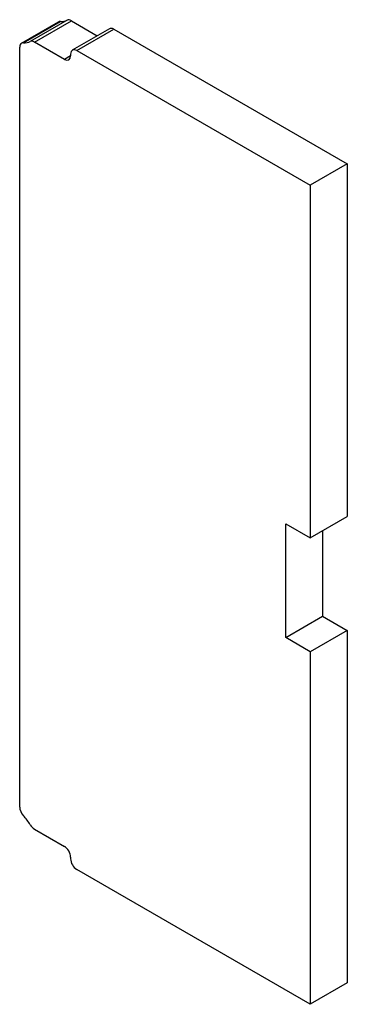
# Model space of a CAD drawing. Header units: inches. Extents: x 8 to 123, y 4 to 58.
# Tile 2 of 2: x 118.64 to 123.33, y 43.69 to 57.82. Entities that reach past the tile are written whole.
import ezdxf

# ---------------------------------------------------------------- set-up
doc = ezdxf.new("R2010")
doc.units = ezdxf.units.IN
doc.header["$MEASUREMENT"] = 0
doc.layers.add('Visible Edges(ANSI)', color=7, linetype='Continuous', lineweight=25)
doc.layers.add('Visible Tangent Edges(ANSI)', color=7, linetype='Continuous', lineweight=25)

msp = doc.modelspace()

# ---------------------------------------------------------------- linework, layer by layer
at = {"layer": 'Visible Edges(ANSI)'}
for p, q in [((118.662, 57.484), (119.193, 57.79)), ((119.378, 57.806), (119.749, 57.592)), ((119.922, 57.692), (119.391, 57.385)), ((119.984, 57.685), (123.334, 55.751)), ((118.636, 46.523), (118.636, 57.427)), ((119.277, 57.252), (118.848, 57.5)), ((119.454, 57.379), (122.804, 55.445)), ((119.365, 57.328), (119.365, 57.303)), ((123.334, 55.751), (122.804, 55.445)), ((123.334, 55.751), (123.334, 50.691)), ((122.804, 55.445), (122.804, 50.385)), ((122.451, 48.956), (122.451, 50.589)), ((122.451, 50.589), (122.804, 50.385)), ((122.804, 50.385), (123.334, 50.691)), ((122.981, 50.487), (122.981, 49.262)), ((122.451, 48.956), (122.981, 49.262)), ((122.981, 49.262), (123.334, 49.058)), ((123.334, 49.058), (122.804, 48.752)), ((123.334, 49.058), (123.334, 43.999)), ((122.804, 48.752), (122.451, 48.956)), ((122.804, 48.752), (122.804, 43.692)), ((118.848, 46.206), (119.277, 45.958)), ((119.365, 45.805), (119.365, 45.78)), ((122.804, 43.692), (119.454, 45.627)), ((123.334, 43.999), (122.804, 43.692))]:
    msp.add_line(p, q, dxfattribs=at)
for centre, major_axis, start_param, end_param in [((119.255, 57.682), (-0.063, 0.108), 5.909304, 6.283185), ((119.078, 58.252), (0.25, -0.433), 5.909304, 6.243801), ((119.378, 57.704), (-0.062, 0.108), 5.497787, 6.243801), ((119.984, 57.583), (-0.062, 0.108), 5.497787, 6.283185), ((118.548, 57.946), (0.25, -0.433), 5.909304, 6.243801), ((118.848, 57.398), (-0.062, 0.108), 5.497787, 6.243801), ((118.725, 57.376), (-0.063, 0.108), 5.909304, 7.068583), ((119.454, 57.277), (-0.062, 0.108), 5.497787, 7.068583), ((119.277, 57.354), (0.062, -0.108), 5.497787, 7.068583), ((118.725, 46.472), (-0.063, 0.108), 0.785398, 1.944678), ((118.548, 46.106), (0.25, -0.433), 1.61018, 1.944678), ((118.848, 46.308), (-0.062, 0.108), 1.61018, 2.356194), ((119.277, 45.856), (-0.063, 0.108), 3.926991, 5.497787), ((119.454, 45.729), (-0.062, 0.108), 0.785398, 2.356194)]:
    msp.add_ellipse(centre, major_axis=major_axis, ratio=0.57735, start_param=start_param, end_param=end_param, dxfattribs=at)
at = {"layer": 'Visible Tangent Edges(ANSI)'}
for p, q in [((118.689, 57.49), (119.22, 57.796)), ((119.318, 57.813), (118.788, 57.507)), ((118.848, 57.5), (119.378, 57.806)), ((119.454, 57.379), (119.984, 57.685)), ((119.365, 57.303), (119.277, 57.252))]:
    msp.add_line(p, q, dxfattribs=at)

doc.saveas('drawing.dxf')
